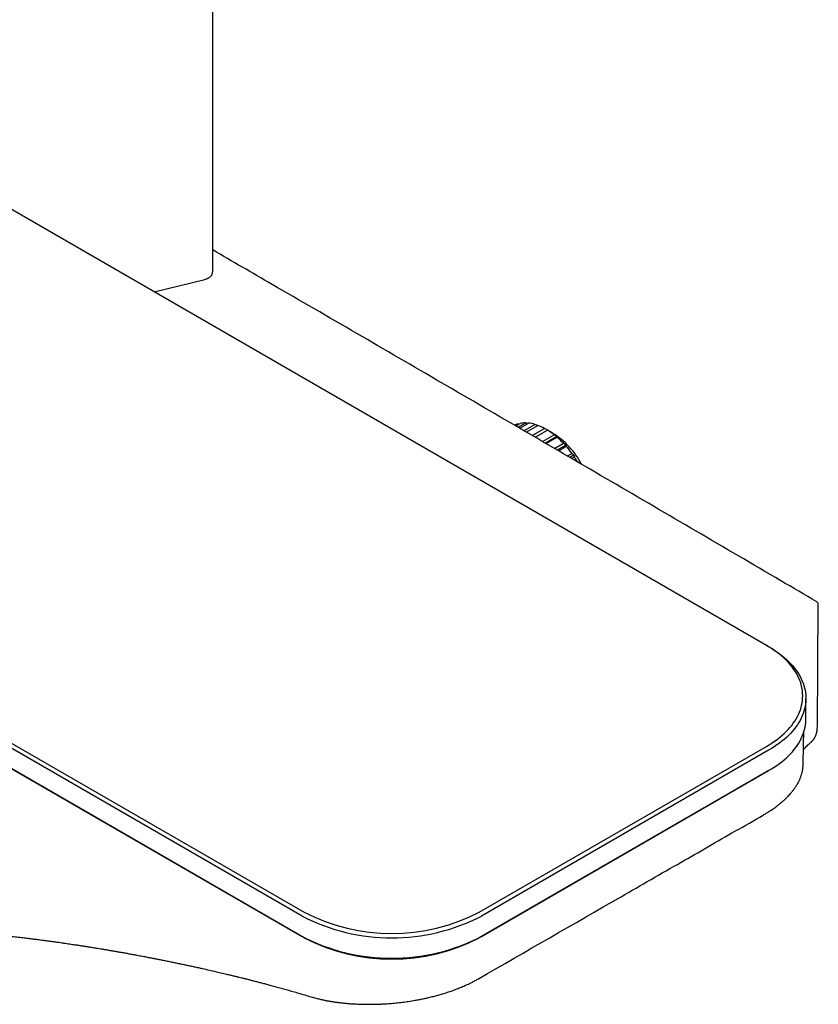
# Model space of a CAD drawing. Header units: millimetres. Extents: x 8 to 1894, y 12 to 2738.
# Tile 14 of 158: x 1731 to 1859, y 276 to 434. Entities that reach past the tile are written whole.
import ezdxf

# ---------------------------------------------------------------- set-up
doc = ezdxf.new("R2010")
doc.units = ezdxf.units.MM

msp = doc.modelspace()

# ---------------------------------------------------------------- linework, layer by layer
at = {"color": 7, "linetype": 'Continuous', "lineweight": 30}
for p, q in [((1761.63, 393.44), (1761.63, 1173.01)), ((1850.25, 333.67), (1616.91, 468.38)), ((1542.94, 425.68), (1776.29, 290.97)), ((1775.93, 290.36), (1542.59, 425.07)), ((1542.59, 421.8), (1775.93, 287.1)), ((1776.29, 286.89), (1542.94, 421.6)), ((1752.24, 390.25), (1760.36, 392.24)), ((1810.02, 368.86), (1810.42, 369.09)), ((1810.13, 368.8), (1810.81, 369.19)), ((1810.58, 369.06), (1810.42, 369.09)), ((1810.51, 368.57), (1811.74, 369.28)), ((1810.76, 368.43), (1812.18, 369.25)), ((1811.44, 368.03), (1813.19, 369.04)), ((1811.81, 367.81), (1813.67, 368.88)), ((1812.76, 367.26), (1814.73, 368.4)), ((1813.24, 366.98), (1815.21, 368.12)), ((1814.4, 366.3), (1816.27, 367.38)), ((1816.03, 367.65), (1815.22, 368.12)), ((1816.71, 367.08), (1814.88, 366.03)), ((1814.98, 365.97), (1816.75, 366.99)), ((1816.31, 365.19), (1817.76, 366.03)), ((1818.13, 365.73), (1816.75, 364.93)), ((1816.95, 364.82), (1818.2, 365.54)), ((1818.4, 363.98), (1819.13, 364.4)), ((1819.43, 364.11), (1818.79, 363.75)), ((1819.07, 363.58), (1819.52, 363.84)), ((1858.4, 320.62), (1858.55, 340.21)), ((1850.25, 333.67), (1850.6, 333.47)), ((1856.55, 321.91), (1856.55, 325.18)), ((1804.29, 290.97), (1850.25, 317.51)), ((1850.6, 316.89), (1804.64, 290.36)), ((1804.64, 287.1), (1850.6, 313.63)), ((1850.6, 313.63), (1850.25, 313.42)), ((1856.1, 314.41), (1856.1, 314.42)), ((1850.25, 313.42), (1804.29, 286.89)), ((1777.38, 277.42), (1777.38, 277.42))]:
    msp.add_line(p, q, dxfattribs=at)
at = {"color": 7, "linetype": 'Continuous', "lineweight": 30, "flags": 128}
for points in [[(1850.25, 317.51), (1850.7, 317.78), (1851.14, 318.05), (1851.56, 318.34), (1851.96, 318.63), (1852.34, 318.93), (1852.71, 319.24), (1853.06, 319.55), (1853.4, 319.87), (1853.71, 320.2), (1854.01, 320.53), (1854.29, 320.87), (1854.54, 321.22), (1854.78, 321.56), (1855, 321.92), (1855.2, 322.27), (1855.38, 322.63), (1855.53, 322.99), (1855.67, 323.36), (1855.79, 323.73), (1855.88, 324.1), (1855.96, 324.47), (1856.01, 324.84), (1856.04, 325.22), (1856.05, 325.59), (1856.04, 325.96), (1856.01, 326.34), (1855.96, 326.71), (1855.88, 327.08), (1855.79, 327.45), (1855.67, 327.82), (1855.53, 328.18), (1855.38, 328.55), (1855.2, 328.91), (1855, 329.26), (1854.78, 329.62), (1854.54, 329.96), (1854.29, 330.31), (1854.01, 330.64), (1853.71, 330.98), (1853.4, 331.3), (1853.06, 331.63), (1852.71, 331.94), (1852.34, 332.25), (1851.96, 332.55), (1851.56, 332.84), (1851.14, 333.13), (1850.7, 333.4), (1850.25, 333.67)], [(1850.6, 333.47), (1851.06, 333.2), (1851.49, 332.92), (1851.92, 332.63), (1852.32, 332.34), (1852.71, 332.04), (1853.08, 331.73), (1853.44, 331.42), (1853.78, 331.09), (1854.1, 330.77), (1854.4, 330.43), (1854.68, 330.1), (1854.94, 329.75), (1855.19, 329.4), (1855.41, 329.05), (1855.62, 328.69), (1855.8, 328.33), (1855.97, 327.97), (1856.11, 327.61), (1856.24, 327.24), (1856.34, 326.87), (1856.42, 326.49), (1856.49, 326.12), (1856.53, 325.74), (1856.55, 325.37), (1856.55, 324.99), (1856.53, 324.62), (1856.49, 324.24), (1856.42, 323.87), (1856.34, 323.5), (1856.24, 323.13), (1856.11, 322.76), (1855.97, 322.39), (1855.8, 322.03), (1855.62, 321.67), (1855.41, 321.31), (1855.19, 320.96), (1854.94, 320.61), (1854.68, 320.27), (1854.4, 319.93), (1854.1, 319.59), (1853.78, 319.27), (1853.44, 318.95), (1853.08, 318.63), (1852.71, 318.32), (1852.32, 318.02), (1851.92, 317.73), (1851.49, 317.44), (1851.06, 317.16), (1850.6, 316.89)], [(1850.6, 313.63), (1851.06, 313.9), (1851.49, 314.18), (1851.92, 314.46), (1852.32, 314.76), (1852.71, 315.06), (1853.08, 315.37), (1853.44, 315.68), (1853.78, 316), (1854.1, 316.33), (1854.4, 316.66), (1854.68, 317), (1854.94, 317.34), (1855.19, 317.69), (1855.41, 318.04), (1855.62, 318.4), (1855.8, 318.76), (1855.97, 319.12), (1856.11, 319.49), (1856.24, 319.86), (1856.34, 320.23), (1856.42, 320.6), (1856.49, 320.98), (1856.53, 321.35), (1856.55, 321.73), (1856.55, 321.91)]]:
    msp.add_lwpolyline(points, dxfattribs=at)
at = {"color": 7, "linetype": 'Continuous', "lineweight": 30}
for centre, radius, start, end in [((1811.51, 365.69), 3.57, 107.7738, 115.8773), ((1811.65, 365.05), 4.22, 88.8255, 101.3935), ((1811.53, 363.42), 5.86, 73.5258, 83.6249), ((1810.73, 361.04), 8.37, 61.5103, 69.4715), ((1809.2, 358.38), 11.45, 51.8284, 58.2908), ((1809.13, 356.61), 13.02, 27.6558, 58.0114), ((1807.25, 356), 14.52, 43.6369, 49.1507), ((1805.48, 354.37), 16.93, 36.3054, 41.2837), ((1804.59, 353.72), 18.03, 31.0219, 34.1185), ((1790.29, 318.04), 31.18, 242.5888, 297.4112), ((1790.29, 317.99), 30.43, 242.6097, 297.3903), ((1790.29, 314.77), 31.18, 242.5888, 297.4112), ((1790.29, 313.91), 30.43, 242.6097, 297.3903)]:
    msp.add_arc(centre, radius, start, end, dxfattribs=at)
for points, knots in [([(1858.3, 340.65), (1856.38, 341.77), (1849.94, 345.55), (1838.98, 351.96), (1825.41, 359.89), (1811.83, 367.8), (1798.26, 375.7), (1784.69, 383.59), (1772.48, 390.67), (1764.79, 395.11), (1761.63, 396.95)], [0, 0, 0, 0, 0.059497, 0.199875, 0.340254, 0.480632, 0.621011, 0.761389, 0.901768, 1, 1, 1, 1]), ([(1760.36, 392.24), (1760.39, 392.25), (1760.48, 392.28), (1760.63, 392.32), (1760.79, 392.39), (1760.95, 392.47), (1761.09, 392.55), (1761.22, 392.65), (1761.33, 392.76), (1761.43, 392.87), (1761.51, 392.99), (1761.57, 393.12), (1761.61, 393.25), (1761.62, 393.35), (1761.62, 393.42), (1761.62, 393.44)], [0, 0, 0, 0, 0.044958, 0.129346, 0.214103, 0.299256, 0.384763, 0.470428, 0.555793, 0.640263, 0.723171, 0.804016, 0.882673, 0.959433, 1, 1, 1, 1]), ([(1812.05, 369.17), (1812.03, 369.18), (1811.93, 369.22), (1811.82, 369.25), (1811.74, 369.28)], [0, 0, 0, 0, 0.207341, 1, 1, 1, 1]), ([(1813.62, 368.85), (1813.55, 368.88), (1813.41, 368.95), (1813.27, 369.01), (1813.19, 369.04)], [0, 0, 0, 0, 0.440886, 1, 1, 1, 1]), ([(1815.22, 368.12), (1815.13, 368.18), (1814.96, 368.27), (1814.8, 368.36), (1814.73, 368.4)], [0, 0, 0, 0, 0.559494, 1, 1, 1, 1]), ([(1815.22, 368.12), (1815.22, 368.12), (1815.22, 368.12), (1815.21, 368.12), (1815.21, 368.12)], [0, 0, 0, 0, 0.559494, 1, 1, 1, 1]), ([(1816.71, 367.08), (1816.63, 367.14), (1816.48, 367.24), (1816.34, 367.34), (1816.27, 367.38)], [0, 0, 0, 0, 0.559494, 1, 1, 1, 1]), ([(1816.71, 367.08), (1816.71, 367.07), (1816.73, 367.04), (1816.74, 367), (1816.75, 366.99)], [0, 0, 0, 0, 0.559494, 1, 1, 1, 1]), ([(1818.13, 365.73), (1818.06, 365.78), (1817.94, 365.88), (1817.81, 365.98), (1817.76, 366.03)], [0, 0, 0, 0, 0.559494, 1, 1, 1, 1]), ([(1818.13, 365.73), (1818.14, 365.69), (1818.17, 365.63), (1818.19, 365.57), (1818.2, 365.54)], [0, 0, 0, 0, 0.559494, 1, 1, 1, 1]), ([(1819.43, 364.11), (1819.37, 364.17), (1819.27, 364.26), (1819.17, 364.35), (1819.13, 364.4)], [0, 0, 0, 0, 0.559494, 1, 1, 1, 1]), ([(1819.43, 364.11), (1819.44, 364.06), (1819.48, 363.97), (1819.51, 363.88), (1819.52, 363.84)], [0, 0, 0, 0, 0.5594943, 1, 1, 1, 1]), ([(1858.55, 340.21), (1858.54, 340.26), (1858.54, 340.34), (1858.48, 340.47), (1858.41, 340.57), (1858.33, 340.62), (1858.3, 340.65)], [0, 0, 0, 0, 0.247295, 0.502184, 0.755925, 1, 1, 1, 1]), ([(1856.1, 314.41), (1856.1, 314.42), (1856.15, 316.24), (1856.19, 318.06), (1856.23, 319.88)], [0, 0, 0, 0, 0.0032921, 1, 1, 1, 1]), ([(1857.44, 318.25), (1857.5, 318.3), (1857.61, 318.4), (1857.75, 318.56), (1857.85, 318.7), (1857.92, 318.82), (1857.97, 318.9), (1858.01, 318.97), (1858.06, 319.07), (1858.12, 319.2), (1858.19, 319.38), (1858.27, 319.61), (1858.33, 319.9), (1858.38, 320.25), (1858.39, 320.5), (1858.4, 320.64)], [0, 0, 0, 0, 0.099172, 0.182386, 0.249879, 0.301842, 0.338414, 0.364421, 0.400654, 0.458885, 0.534232, 0.626227, 0.734487, 0.859362, 1, 1, 1, 1]), ([(1856.16, 317.01), (1856.23, 317.08), (1856.47, 317.33), (1856.88, 317.75), (1857.25, 318.08), (1857.44, 318.24)], [0, 0, 0, 0, 0.167109, 0.57444, 1, 1, 1, 1]), ([(1849.73, 306.52), (1849.89, 306.61), (1850.2, 306.79), (1850.63, 307.06), (1851, 307.3), (1851.33, 307.53), (1851.63, 307.74), (1851.89, 307.93), (1852.12, 308.11), (1852.32, 308.27), (1852.48, 308.4), (1852.61, 308.51), (1852.73, 308.61), (1852.87, 308.73), (1853.03, 308.87), (1853.21, 309.04), (1853.44, 309.26), (1853.7, 309.52), (1853.98, 309.82), (1854.21, 310.09), (1854.4, 310.32), (1854.56, 310.52), (1854.71, 310.72), (1854.85, 310.92), (1854.97, 311.11), (1855.08, 311.27), (1855.16, 311.4), (1855.23, 311.52), (1855.29, 311.63), (1855.34, 311.73), (1855.4, 311.84), (1855.48, 312.01), (1855.57, 312.2), (1855.66, 312.41), (1855.73, 312.59), (1855.8, 312.78), (1855.86, 312.99), (1855.92, 313.2), (1855.97, 313.39), (1856.01, 313.57), (1856.03, 313.7), (1856.05, 313.82), (1856.06, 313.93), (1856.08, 314.06), (1856.09, 314.23), (1856.1, 314.36), (1856.1, 314.42)], [0, 0, 0, 0, 0.044293, 0.084169, 0.119988, 0.153129, 0.183792, 0.211514, 0.236733, 0.258705, 0.277317, 0.290463, 0.303998, 0.320439, 0.339778, 0.361664, 0.385967, 0.427176, 0.466401, 0.502933, 0.529087, 0.554398, 0.578966, 0.602944, 0.629267, 0.64567, 0.662318, 0.676884, 0.689249, 0.699796, 0.71258, 0.728683, 0.757052, 0.780727, 0.799299, 0.820329, 0.844387, 0.868555, 0.88955, 0.908914, 0.925806, 0.934091, 0.945616, 0.960462, 0.978601, 1, 1, 1, 1]), ([(1804.16, 280.32), (1811.76, 284.7), (1822.58, 290.92), (1834.8, 297.95), (1842.39, 302.3), (1846.77, 304.82), (1849.73, 306.52)], [0, 0, 0, 0, 0.500652, 0.711596, 0.804831, 1, 1, 1, 1]), ([(1718.38, 288.03), (1718.6, 288.02), (1719.04, 288), (1719.67, 287.96), (1720.27, 287.92), (1720.82, 287.88), (1721.33, 287.85), (1721.8, 287.81), (1722.22, 287.78), (1722.61, 287.75), (1722.95, 287.72), (1723.25, 287.7), (1723.51, 287.68), (1723.72, 287.66), (1723.9, 287.64), (1724.07, 287.63), (1724.21, 287.62), (1724.35, 287.61), (1724.47, 287.6), (1724.59, 287.59), (1724.73, 287.57), (1724.9, 287.56), (1725.1, 287.54), (1725.34, 287.52), (1725.64, 287.49), (1726, 287.46), (1726.4, 287.42), (1726.84, 287.38), (1727.37, 287.32), (1727.95, 287.26), (1728.57, 287.2), (1729.16, 287.13), (1729.73, 287.07), (1730.26, 287.01), (1730.76, 286.96), (1731.23, 286.9), (1731.67, 286.85), (1732.08, 286.8), (1732.47, 286.75), (1732.84, 286.7), (1733.22, 286.66), (1733.63, 286.61), (1734.08, 286.55), (1734.58, 286.48), (1735.14, 286.41), (1735.73, 286.33), (1736.36, 286.24), (1736.95, 286.16), (1737.51, 286.08), (1738.02, 286), (1738.51, 285.93), (1738.97, 285.86), (1739.38, 285.8), (1739.75, 285.75), (1740.08, 285.7), (1740.36, 285.65), (1740.61, 285.61), (1740.81, 285.58), (1740.98, 285.56), (1741.13, 285.53), (1741.29, 285.51), (1741.47, 285.48), (1741.69, 285.44), (1741.95, 285.4), (1742.26, 285.35), (1742.62, 285.29), (1743.01, 285.23), (1743.45, 285.16), (1743.92, 285.08), (1744.42, 285), (1744.95, 284.91), (1745.49, 284.81), (1746.04, 284.72), (1746.59, 284.62), (1747.16, 284.52), (1747.75, 284.42), (1748.36, 284.31), (1748.93, 284.2), (1749.46, 284.11), (1749.94, 284.02), (1750.39, 283.93), (1750.79, 283.86), (1751.18, 283.78), (1751.61, 283.7), (1752.1, 283.6), (1752.65, 283.5), (1753.25, 283.38), (1753.89, 283.25), (1754.58, 283.11), (1755.27, 282.97), (1755.96, 282.82), (1756.64, 282.68), (1757.33, 282.54), (1758.01, 282.39), (1758.67, 282.24), (1759.33, 282.1), (1760.13, 281.92), (1761.08, 281.71), (1762.16, 281.46), (1763, 281.26), (1763.61, 281.12), (1763.99, 281.03), (1764.33, 280.95), (1764.63, 280.87), (1764.87, 280.82), (1765.07, 280.77), (1765.24, 280.73), (1765.41, 280.68), (1765.61, 280.64), (1765.9, 280.56), (1766.29, 280.47), (1766.78, 280.35), (1767.33, 280.21), (1767.92, 280.06), (1768.53, 279.9), (1769.14, 279.74), (1769.77, 279.58), (1770.45, 279.4), (1771.18, 279.2), (1771.95, 278.99), (1772.77, 278.76), (1773.61, 278.53), (1774.49, 278.28), (1775.41, 278.01), (1776.38, 277.72), (1777.04, 277.52), (1777.37, 277.42)], [0, 0, 0, 0, 0.011947, 0.023153, 0.033616, 0.043338, 0.052318, 0.060556, 0.068052, 0.074806, 0.080818, 0.086088, 0.090616, 0.094402, 0.097467, 0.100125, 0.102923, 0.105277, 0.107195, 0.109224, 0.111714, 0.114667, 0.118081, 0.121956, 0.127484, 0.13374, 0.140727, 0.148443, 0.156888, 0.168163, 0.178946, 0.189203, 0.198936, 0.208143, 0.216826, 0.224984, 0.232617, 0.239725, 0.246308, 0.25245, 0.258927, 0.26593, 0.273457, 0.282343, 0.291864, 0.30202, 0.312811, 0.324236, 0.332767, 0.341618, 0.350186, 0.358024, 0.365133, 0.371405, 0.376974, 0.381839, 0.386, 0.389458, 0.392212, 0.394498, 0.397146, 0.400385, 0.404103, 0.408322, 0.413731, 0.419791, 0.426504, 0.43387, 0.441888, 0.450559, 0.459332, 0.468686, 0.478252, 0.487431, 0.496217, 0.507206, 0.517509, 0.527126, 0.536055, 0.544298, 0.551725, 0.558488, 0.564775, 0.571459, 0.580076, 0.589413, 0.599469, 0.610244, 0.621738, 0.633951, 0.64499, 0.656552, 0.668169, 0.679537, 0.690656, 0.701526, 0.712147, 0.730971, 0.748957, 0.766107, 0.773058, 0.779363, 0.785, 0.789969, 0.794271, 0.797182, 0.799755, 0.802612, 0.805892, 0.809595, 0.817017, 0.825243, 0.834271, 0.844103, 0.854737, 0.864274, 0.874628, 0.885814, 0.89783, 0.910677, 0.924354, 0.93801, 0.952402, 0.967532, 0.983397, 1, 1, 1, 1]), ([(1777.38, 277.42), (1777.52, 277.38), (1777.77, 277.3), (1778.14, 277.2), (1778.48, 277.12), (1778.79, 277.05), (1779.07, 276.98), (1779.34, 276.93), (1779.56, 276.88), (1779.73, 276.85), (1779.85, 276.82), (1779.96, 276.8), (1780.1, 276.78), (1780.27, 276.75), (1780.47, 276.71), (1780.8, 276.66), (1781.25, 276.59), (1781.84, 276.51), (1782.47, 276.44), (1783.15, 276.37), (1783.86, 276.32), (1784.6, 276.28), (1785.36, 276.25), (1786.13, 276.23), (1786.89, 276.23), (1787.61, 276.24), (1788.28, 276.26), (1788.9, 276.29), (1789.47, 276.33), (1790, 276.36), (1790.5, 276.41), (1791.15, 276.47), (1791.97, 276.56), (1792.99, 276.7), (1793.89, 276.85), (1794.67, 276.99), (1795.34, 277.13), (1796.04, 277.28), (1796.77, 277.45), (1797.5, 277.64), (1798.25, 277.85), (1799.01, 278.09), (1799.77, 278.34), (1800.4, 278.57), (1800.89, 278.76), (1801.27, 278.92), (1801.63, 279.07), (1801.99, 279.23), (1802.36, 279.39), (1802.76, 279.58), (1803.2, 279.8), (1803.67, 280.05), (1803.99, 280.23), (1804.16, 280.32)], [0, 0, 0, 0, 0.018388, 0.03506, 0.050023, 0.063281, 0.074841, 0.086906, 0.096329, 0.103113, 0.107262, 0.111576, 0.117132, 0.123982, 0.132124, 0.141559, 0.163057, 0.185943, 0.210147, 0.235678, 0.262538, 0.288777, 0.316138, 0.343967, 0.370402, 0.395336, 0.418775, 0.43951, 0.458922, 0.477016, 0.493792, 0.509438, 0.543052, 0.577844, 0.613789, 0.635584, 0.658742, 0.683513, 0.709914, 0.735343, 0.762161, 0.790471, 0.819173, 0.846977, 0.862142, 0.877008, 0.891569, 0.90582, 0.920948, 0.937784, 0.956576, 0.977319, 1, 1, 1, 1])]:
    msp.add_open_spline(points, degree=3, knots=knots, dxfattribs=at)

doc.saveas('drawing.dxf')
